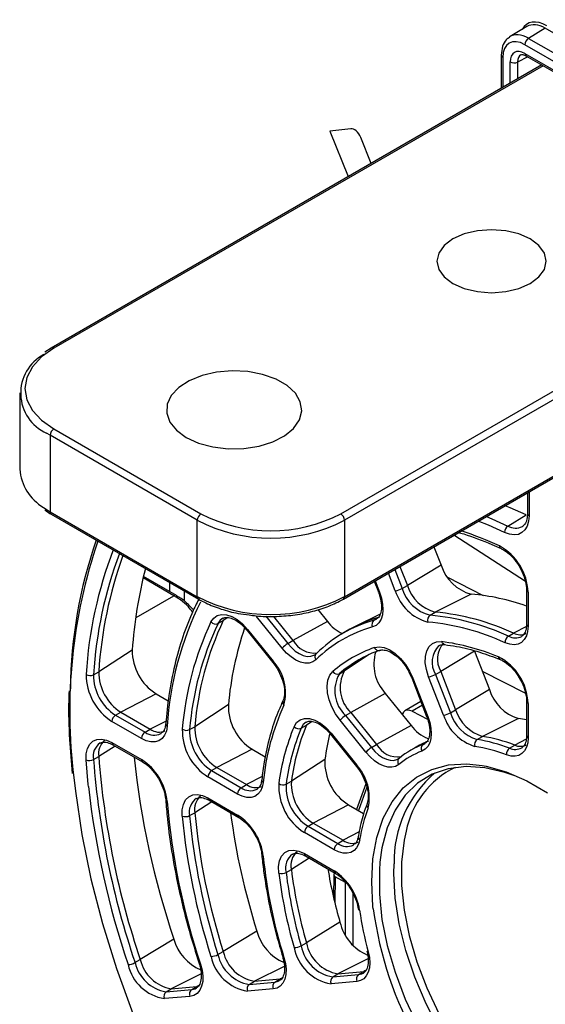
# Paper-space layout 'Sheet1' of a CAD drawing. Header units: millimetres. Extents: x 0 to 420, y 0 to 297.
# Tile 99 of 130: x 308 to 318, y 177 to 196. Entities that reach past the tile are written whole.
import ezdxf

# ---------------------------------------------------------------- set-up
doc = ezdxf.new("R2010")
doc.units = ezdxf.units.MM
doc.layers.add('SLD-0', color=179, linetype='Continuous')

psp = doc.layouts.new('Sheet1')

# ---------------------------------------------------------------- linework, layer by layer
at = {"layer": 'SLD-0', "color": 179, "linetype": 'Continuous', "lineweight": 25}
for p, q in [((317.536, 195.491), (317.212, 195.298)), ((317.888, 195.459), (317.565, 195.265)), ((317.565, 195.265), (319.053, 194.406)), ((318.983, 194.284), (317.495, 195.143)), ((317.042, 194.939), (317.042, 194.305)), ((317.496, 194.974), (323.145, 191.714)), ((317.517, 194.929), (323.165, 191.668)), ((317.819, 194.754), (308.391, 189.311)), ((314.147, 193.527), (313.748, 193.48)), ((313.748, 193.48), (314.098, 192.606)), ((314.54, 192.861), (314.341, 193.359)), ((316.856, 191.586), (316.584, 191.566)), ((317.127, 191.566), (316.856, 191.586)), ((316.113, 191.409), (315.946, 191.283)), ((316.331, 191.505), (316.113, 191.409)), ((316.584, 191.566), (316.331, 191.505)), ((317.381, 191.505), (317.127, 191.566)), ((317.598, 191.409), (317.381, 191.505)), ((317.765, 191.283), (317.598, 191.409)), ((315.946, 191.283), (315.841, 191.137)), ((317.87, 191.137), (317.765, 191.283)), ((315.841, 191.137), (315.806, 190.98)), ((317.906, 190.98), (317.87, 191.137)), ((315.806, 190.98), (315.841, 190.823)), ((315.841, 190.823), (315.946, 190.677)), ((317.765, 190.677), (317.87, 190.823)), ((317.87, 190.823), (317.906, 190.98)), ((315.946, 190.677), (316.113, 190.551)), ((317.598, 190.551), (317.765, 190.677)), ((316.113, 190.551), (316.331, 190.455)), ((316.331, 190.455), (316.584, 190.395)), ((317.127, 190.395), (317.381, 190.455)), ((317.381, 190.455), (317.598, 190.551)), ((316.584, 190.395), (316.856, 190.374)), ((316.856, 190.374), (317.127, 190.395)), ((314.006, 184.484), (323.398, 189.906)), ((308.441, 189.306), (308.205, 189.14)), ((308.391, 189.311), (308.27, 189.234)), ((308.205, 189.14), (308.029, 188.951)), ((308.029, 188.951), (307.921, 188.745)), ((307.921, 188.745), (307.885, 188.531)), ((311.289, 188.783), (311.042, 188.683)), ((311.569, 188.848), (311.289, 188.783)), ((311.868, 188.873), (311.569, 188.848)), ((312.169, 188.858), (311.868, 188.873)), ((312.455, 188.803), (312.169, 188.858)), ((312.712, 188.711), (312.455, 188.803)), ((310.841, 188.553), (310.698, 188.4)), ((311.042, 188.683), (310.841, 188.553)), ((312.926, 188.588), (312.712, 188.711)), ((313.084, 188.44), (312.926, 188.588)), ((307.785, 188.449), (307.785, 186.979)), ((307.885, 188.531), (307.921, 188.317)), ((310.698, 188.4), (310.62, 188.231)), ((313.179, 188.274), (313.084, 188.44)), ((307.921, 188.317), (308.029, 188.111)), ((310.62, 188.231), (310.611, 188.057)), ((313.205, 188.101), (313.179, 188.274)), ((308.029, 188.111), (308.205, 187.921)), ((310.611, 188.057), (310.672, 187.887)), ((313.162, 187.928), (313.205, 188.101)), ((308.205, 187.921), (308.441, 187.755)), ((310.672, 187.887), (310.799, 187.729)), ((313.05, 187.766), (313.162, 187.928)), ((311.199, 186), (308.37, 187.633)), ((308.37, 187.633), (308.37, 186.163)), ((308.441, 187.755), (311.269, 186.122)), ((310.799, 187.729), (310.987, 187.592)), ((312.651, 187.508), (312.877, 187.624)), ((312.877, 187.624), (313.05, 187.766)), ((310.987, 187.592), (311.223, 187.484)), ((311.223, 187.484), (311.497, 187.41)), ((311.497, 187.41), (311.793, 187.375)), ((312.094, 187.38), (312.386, 187.425)), ((312.386, 187.425), (312.651, 187.508)), ((311.793, 187.375), (312.094, 187.38)), ((317.546, 186.528), (317.546, 186.125)), ((317.213, 186.241), (317.117, 186.28)), ((308.37, 186.163), (311.199, 184.53)), ((308.391, 186.117), (311.219, 184.484)), ((317.169, 185.888), (317.523, 186.101)), ((317.523, 186.101), (317.213, 186.241)), ((317.546, 186.127), (317.546, 186.125)), ((311.199, 184.53), (311.199, 186)), ((314.027, 186), (314.027, 184.53)), ((317.566, 185.98), (317.54, 185.889)), ((317.575, 186.084), (317.566, 185.98)), ((317.507, 184.824), (316.13, 185.71)), ((317.2, 185.729), (317.106, 185.763)), ((317.288, 185.717), (317.2, 185.729)), ((317.37, 185.728), (317.288, 185.717)), ((317.44, 185.761), (317.37, 185.728)), ((317.498, 185.816), (317.44, 185.761)), ((317.448, 185.88), (317.457, 185.886)), ((317.457, 185.886), (317.46, 185.888)), ((317.54, 185.889), (317.498, 185.816)), ((315.748, 185.49), (315.885, 185.137)), ((315.095, 185.113), (315.237, 184.748)), ((315.885, 185.137), (315.237, 184.748)), ((310.166, 184.919), (310.164, 184.92)), ((310.799, 184.553), (310.166, 184.919)), ((310.665, 184.804), (310.665, 184.631)), ((314.599, 184.827), (314.679, 184.622)), ((316.009, 184.904), (316.692, 184.555)), ((310.948, 184.641), (310.948, 184.448)), ((314.701, 184.618), (314.739, 184.501)), ((315.135, 184.69), (315.237, 184.748)), ((316.465, 184.58), (315.772, 184.234)), ((317.528, 184.659), (317.528, 184.002)), ((317.557, 184.618), (317.557, 183.961)), ((310.8, 184.553), (310.799, 184.553)), ((314.739, 184.501), (314.761, 184.387)), ((314.761, 184.387), (314.768, 184.28)), ((313.516, 184.282), (313.699, 184.054)), ((314.713, 184.197), (314.246, 183.966)), ((314.768, 184.28), (314.757, 184.182)), ((315.673, 184.174), (315.772, 184.234)), ((311.462, 184.044), (311.514, 184.118)), ((311.514, 184.118), (311.583, 184.167)), ((311.583, 184.167), (311.667, 184.189)), ((311.596, 184.014), (311.698, 184.07)), ((311.667, 184.189), (311.762, 184.183)), ((311.762, 184.183), (311.864, 184.15)), ((311.864, 184.15), (311.968, 184.09)), ((311.968, 184.09), (312.069, 184.006)), ((312.069, 184.006), (312.164, 183.902)), ((312.832, 183.538), (312.339, 184.151)), ((312.666, 184.151), (313.038, 183.688)), ((313.699, 184.054), (313.038, 183.688)), ((314.595, 184.078), (314.694, 184.138)), ((314.595, 184.078), (314.646, 184.1)), ((314.69, 184.029), (314.635, 183.978)), ((314.731, 184.098), (314.69, 184.029)), ((314.757, 184.182), (314.731, 184.098)), ((312.157, 183.881), (312.65, 183.267)), ((312.157, 183.881), (312.157, 183.88)), ((312.164, 183.902), (312.657, 183.289)), ((314.056, 183.862), (313.957, 183.802)), ((314.635, 183.978), (314.568, 183.948)), ((317.179, 183.77), (317.279, 183.83)), ((317.549, 183.862), (317.525, 183.775)), ((317.557, 183.961), (317.549, 183.862)), ((312.937, 183.629), (313.038, 183.688)), ((315.653, 183.573), (315.719, 183.633)), ((315.719, 183.633), (315.8, 183.665)), ((315.8, 183.665), (315.895, 183.667)), ((317.206, 183.615), (317.118, 183.645)), ((317.432, 183.652), (317.366, 183.619)), ((317.485, 183.705), (317.432, 183.652)), ((317.435, 183.768), (317.447, 183.776)), ((317.525, 183.775), (317.485, 183.705)), ((309.948, 183.502), (309.304, 183.086)), ((312.914, 183.447), (312.832, 183.538)), ((313.002, 183.371), (312.914, 183.447)), ((313.456, 183.413), (313.492, 183.441)), ((314.604, 183.552), (314.694, 183.566)), ((314.694, 183.566), (314.794, 183.55)), ((314.794, 183.55), (314.899, 183.506)), ((314.899, 183.506), (315.005, 183.435)), ((315.005, 183.435), (315.107, 183.34)), ((315.583, 183.383), (315.608, 183.489)), ((315.608, 183.489), (315.653, 183.573)), ((316.527, 183.483), (315.879, 183.094)), ((316.527, 183.483), (316.813, 182.744)), ((317.29, 183.606), (317.206, 183.615)), ((317.366, 183.619), (317.29, 183.606)), ((312.65, 183.267), (312.708, 183.188)), ((313.092, 183.312), (313.002, 183.371)), ((313.181, 183.272), (313.092, 183.312)), ((313.267, 183.252), (313.181, 183.272)), ((313.348, 183.254), (313.267, 183.252)), ((313.419, 183.276), (313.348, 183.254)), ((313.479, 183.319), (313.419, 183.276)), ((315.107, 183.34), (315.2, 183.226)), ((315.582, 183.26), (315.583, 183.383)), ((315.603, 183.128), (315.582, 183.26)), ((309.202, 183.03), (309.304, 183.086)), ((313.747, 183.019), (313.804, 183.09)), ((313.929, 183.047), (314.03, 183.103)), ((315.2, 183.226), (315.28, 183.099)), ((315.28, 183.099), (315.343, 182.963)), ((315.646, 182.99), (315.603, 183.128)), ((315.777, 183.036), (315.879, 183.094)), ((315.879, 183.094), (316.165, 182.355)), ((316.675, 183.101), (317.507, 182.676)), ((313.696, 182.811), (313.71, 182.925)), ((313.71, 182.925), (313.747, 183.019)), ((315.321, 182.968), (315.607, 182.229)), ((315.343, 182.963), (315.63, 182.225)), ((315.933, 182.252), (315.646, 182.99)), ((315.777, 183.036), (316.063, 182.297)), ((313.704, 182.683), (313.696, 182.811)), ((313.735, 182.548), (313.704, 182.683)), ((316.813, 182.744), (316.165, 182.355)), ((310.406, 182.663), (309.727, 182.312)), ((310.406, 182.663), (310.641, 182.527)), ((312.845, 182.527), (312.845, 182.529)), ((313.787, 182.41), (313.735, 182.548)), ((314.811, 182.671), (314.15, 182.305)), ((314.811, 182.671), (315.307, 182.054)), ((315.497, 182.513), (315.189, 182.335)), ((317.528, 182.519), (317.528, 181.857)), ((309.627, 182.252), (309.727, 182.312)), ((309.727, 182.312), (310.295, 181.984)), ((311.795, 182.448), (311.152, 182.031)), ((313.858, 182.277), (313.787, 182.41)), ((314.049, 182.246), (314.15, 182.305)), ((314.15, 182.305), (314.646, 181.687)), ((315.16, 182.311), (315.142, 182.28)), ((315.185, 182.333), (315.16, 182.311)), ((315.215, 182.346), (315.185, 182.333)), ((315.249, 182.349), (315.215, 182.346)), ((315.287, 182.343), (315.249, 182.349)), ((315.327, 182.327), (315.287, 182.343)), ((315.327, 182.327), (315.625, 182.175)), ((316.063, 182.297), (316.165, 182.355)), ((317.557, 182.478), (317.557, 181.817)), ((310.125, 181.803), (309.558, 182.131)), ((309.627, 182.252), (310.195, 181.925)), ((313.058, 182.029), (313.108, 182.11)), ((313.108, 182.11), (313.176, 182.165)), ((313.176, 182.165), (313.261, 182.191)), ((313.261, 182.191), (313.357, 182.189)), ((313.357, 182.189), (313.461, 182.157)), ((313.461, 182.157), (313.567, 182.097)), ((313.944, 182.155), (313.858, 182.277)), ((314.44, 181.538), (313.944, 182.155)), ((314.049, 182.246), (314.545, 181.628)), ((315.142, 182.28), (315.137, 182.266)), ((315.63, 182.225), (315.666, 182.113)), ((315.666, 182.113), (315.689, 182.003)), ((317.371, 182.19), (316.679, 181.844)), ((310.195, 181.925), (310.295, 181.984)), ((310.604, 181.945), (310.571, 181.865)), ((310.62, 182.04), (310.604, 181.945)), ((311.05, 181.975), (311.152, 182.031)), ((313.194, 182.002), (313.296, 182.058)), ((313.567, 182.097), (313.672, 182.012)), ((313.672, 182.012), (313.769, 181.906)), ((315.307, 182.054), (314.646, 181.687)), ((315.689, 182.003), (315.696, 181.899)), ((309.131, 181.693), (309.192, 181.752)), ((309.192, 181.752), (309.269, 181.786)), ((309.269, 181.786), (309.358, 181.793)), ((309.358, 181.793), (309.456, 181.773)), ((309.456, 181.773), (309.558, 181.726)), ((310.217, 181.76), (310.125, 181.803)), ((310.305, 181.738), (310.217, 181.76)), ((310.387, 181.738), (310.305, 181.738)), ((310.461, 181.76), (310.387, 181.738)), ((310.522, 181.803), (310.461, 181.76)), ((310.5, 181.897), (310.506, 181.901)), ((310.571, 181.865), (310.522, 181.803)), ((313.762, 181.884), (314.258, 181.267)), ((313.769, 181.906), (314.265, 181.289)), ((315.616, 181.747), (315.497, 181.688)), ((315.688, 181.803), (315.666, 181.719)), ((315.696, 181.899), (315.688, 181.803)), ((316.58, 181.784), (316.679, 181.844)), ((317.528, 181.859), (317.528, 181.857)), ((317.557, 181.817), (317.55, 181.721)), ((309.065, 181.509), (309.088, 181.61)), ((309.088, 181.61), (309.131, 181.693)), ((309.558, 181.726), (310.125, 181.399)), ((309.578, 181.681), (310.146, 181.353)), ((312.253, 181.597), (311.574, 181.246)), ((312.253, 181.597), (312.506, 181.45)), ((314.545, 181.628), (314.646, 181.687)), ((315.372, 181.619), (315.273, 181.559)), ((315.579, 181.597), (315.517, 181.562)), ((315.541, 181.691), (315.574, 181.707)), ((315.629, 181.65), (315.579, 181.597)), ((315.666, 181.719), (315.629, 181.65)), ((317.202, 181.617), (317.302, 181.677)), ((317.435, 181.624), (317.448, 181.632)), ((317.49, 181.568), (317.44, 181.514)), ((317.527, 181.637), (317.49, 181.568)), ((317.55, 181.721), (317.527, 181.637)), ((309.062, 181.392), (309.065, 181.509)), ((309.202, 181.398), (309.304, 181.455)), ((313.651, 181.4), (313.007, 180.981)), ((314.519, 181.45), (314.44, 181.538)), ((314.603, 181.376), (314.519, 181.45)), ((314.689, 181.317), (314.603, 181.376)), ((315.078, 181.422), (315.063, 181.413)), ((317.229, 181.467), (317.145, 181.489)), ((317.308, 181.463), (317.229, 181.467)), ((317.379, 181.479), (317.308, 181.463)), ((317.44, 181.514), (317.379, 181.479)), ((311.473, 181.186), (311.574, 181.246)), ((311.473, 181.186), (312.043, 180.858)), ((311.574, 181.246), (312.143, 180.918)), ((314.258, 181.267), (314.316, 181.188)), ((314.776, 181.276), (314.689, 181.317)), ((314.86, 181.254), (314.776, 181.276)), ((314.938, 181.251), (314.86, 181.254)), ((315.009, 181.268), (314.938, 181.251)), ((315.07, 181.304), (315.009, 181.268)), ((316.023, 181.223), (315.711, 181.116)), ((316.364, 181.265), (316.023, 181.223)), ((316.728, 181.241), (316.364, 181.265)), ((316.672, 181.285), (316.749, 181.271)), ((317.11, 181.151), (316.728, 181.241)), ((316.749, 181.271), (317.136, 181.162)), ((308.826, 181.055), (308.855, 180.789)), ((311.973, 180.736), (311.404, 181.065)), ((312.905, 180.925), (313.007, 180.981)), ((315.711, 181.116), (315.434, 180.945)), ((317.3, 181.085), (317.11, 181.151)), ((317.136, 181.162), (317.533, 180.991)), ((317.533, 180.991), (317.932, 180.76)), ((308.855, 180.789), (308.98, 179.955)), ((312.043, 180.858), (312.143, 180.918)), ((312.348, 180.83), (312.354, 180.834)), ((312.414, 180.79), (312.365, 180.731)), ((312.448, 180.867), (312.414, 180.79)), ((312.467, 180.958), (312.448, 180.867)), ((314.437, 180.93), (314.26, 180.438)), ((315.434, 180.945), (315.195, 180.714)), ((310.931, 180.536), (310.974, 180.622)), ((310.974, 180.622), (311.035, 180.684)), ((311.035, 180.684), (311.112, 180.719)), ((311.112, 180.719), (311.202, 180.727)), ((311.202, 180.727), (311.301, 180.707)), ((311.301, 180.707), (311.404, 180.66)), ((311.404, 180.66), (311.973, 180.332)), ((311.425, 180.615), (311.994, 180.286)), ((312.063, 180.694), (311.973, 180.736)), ((312.15, 180.672), (312.063, 180.694)), ((312.231, 180.67), (312.15, 180.672)), ((312.303, 180.691), (312.231, 180.67)), ((312.365, 180.731), (312.303, 180.691)), ((315.195, 180.714), (315, 180.426)), ((310.91, 180.431), (310.931, 180.536)), ((310.91, 180.311), (310.91, 180.431)), ((314.106, 180.527), (313.427, 180.176)), ((314.106, 180.527), (314.396, 180.36)), ((315, 180.426), (314.85, 180.086)), ((311.05, 180.32), (311.152, 180.377)), ((313.327, 180.117), (313.427, 180.176)), ((313.327, 180.117), (313.899, 179.786)), ((313.427, 180.176), (314, 179.846)), ((314.85, 180.086), (314.749, 179.699)), ((308.98, 179.955), (309.154, 179.106)), ((313.83, 179.664), (313.257, 179.995)), ((313.899, 179.786), (314, 179.846)), ((314.32, 179.858), (314.297, 179.774)), ((315.175, 179.846), (315.125, 179.429)), ((315.214, 180.021), (315.175, 179.846)), ((312.958, 179.648), (313.05, 179.658)), ((313.05, 179.658), (313.151, 179.639)), ((313.916, 179.623), (313.83, 179.664)), ((314.211, 179.65), (314.15, 179.614)), ((314.261, 179.704), (314.211, 179.65)), ((314.297, 179.774), (314.261, 179.704)), ((314.749, 179.699), (314.71, 179.425)), ((312.78, 179.452), (312.82, 179.542)), ((312.82, 179.542), (312.881, 179.609)), ((312.881, 179.609), (312.958, 179.648)), ((313.151, 179.639), (313.257, 179.591)), ((313.257, 179.591), (313.83, 179.26)), ((313.278, 179.545), (313.851, 179.214)), ((314, 179.601), (313.916, 179.623)), ((314.079, 179.598), (314, 179.601)), ((314.15, 179.614), (314.079, 179.598)), ((312.761, 179.341), (312.78, 179.452)), ((312.766, 179.215), (312.761, 179.341)), ((312.905, 179.227), (313.007, 179.284)), ((315.125, 179.429), (315.125, 178.979)), ((309.154, 179.106), (309.376, 178.246)), ((313.822, 179.187), (313.815, 178.76)), ((313.828, 179.227), (313.822, 179.187)), ((314.046, 179.032), (313.851, 179.145)), ((315.125, 178.979), (315.175, 178.505)), ((315.175, 178.505), (315.274, 178.013)), ((309.376, 178.246), (309.644, 177.38)), ((313.941, 178.271), (313.296, 177.875)), ((312.344, 178.102), (311.698, 177.708)), ((315.274, 178.013), (315.42, 177.512)), ((310.75, 177.945), (310.103, 177.552)), ((313.194, 177.817), (313.296, 177.875)), ((311.596, 177.65), (311.698, 177.708)), ((312.84, 177.605), (312.841, 177.602)), ((312.841, 177.602), (312.846, 177.598)), ((312.846, 177.598), (312.854, 177.595)), ((312.854, 177.595), (312.865, 177.593)), ((312.865, 177.593), (312.893, 177.478)), ((314.458, 177.714), (314.457, 177.717)), ((314.463, 177.709), (314.458, 177.714)), ((314.472, 177.705), (314.463, 177.709)), ((314.483, 177.702), (314.472, 177.705)), ((314.483, 177.702), (314.506, 177.592)), ((314.506, 177.592), (314.514, 177.488)), ((309.644, 177.38), (309.958, 176.514)), ((310.001, 177.494), (310.103, 177.552)), ((311.234, 177.478), (311.235, 177.476)), ((311.235, 177.476), (311.24, 177.472)), ((311.24, 177.472), (311.248, 177.469)), ((311.248, 177.469), (311.259, 177.468)), ((311.259, 177.468), (311.29, 177.35)), ((312.893, 177.478), (312.905, 177.368)), ((314.506, 177.392), (314.484, 177.308)), ((314.514, 177.488), (314.506, 177.392)), ((315.42, 177.512), (315.611, 177.01)), ((311.29, 177.35), (311.304, 177.237)), ((311.304, 177.237), (311.302, 177.132)), ((312.901, 177.266), (312.88, 177.176)), ((312.905, 177.368), (312.901, 177.266)), ((313.803, 177.219), (313.903, 177.28)), ((313.803, 177.219), (314.299, 177.264)), ((313.903, 177.28), (314.399, 177.324)), ((314.299, 177.264), (314.399, 177.324)), ((314.391, 177.293), (314.409, 177.305)), ((314.447, 177.238), (314.398, 177.185)), ((314.484, 177.308), (314.447, 177.238)), ((310.699, 176.993), (311.19, 177.037)), ((311.091, 176.977), (311.19, 177.037)), ((311.282, 177.04), (311.247, 176.962)), ((311.302, 177.132), (311.282, 177.04)), ((312.198, 177.076), (312.298, 177.136)), ((312.198, 177.076), (312.691, 177.12)), ((312.298, 177.136), (312.791, 177.18)), ((312.731, 177.006), (312.657, 176.989)), ((312.691, 177.12), (312.791, 177.18)), ((312.794, 177.044), (312.731, 177.006)), ((312.844, 177.102), (312.794, 177.044)), ((312.88, 177.176), (312.844, 177.102)), ((314.265, 177.133), (313.769, 177.088)), ((314.336, 177.149), (314.265, 177.133)), ((314.398, 177.185), (314.336, 177.149)), ((315.611, 177.01), (315.844, 176.516)), ((311.057, 176.846), (310.565, 176.802)), ((310.599, 176.933), (310.699, 176.993)), ((310.599, 176.933), (311.091, 176.977)), ((311.132, 176.864), (311.057, 176.846)), ((311.196, 176.903), (311.132, 176.864)), ((311.247, 176.962), (311.196, 176.903)), ((312.657, 176.989), (312.164, 176.945))]:
    psp.add_line(p, q, dxfattribs=at)
at = {"layer": 'SLD-0', "color": 8, "linetype": 'Continuous', "lineweight": 25}
for p, q in [((319.214, 194.693), (317.888, 195.459)), ((317.071, 194.898), (317.071, 194.322)), ((317.213, 194.404), (317.213, 194.811)), ((317.55, 194.91), (317.354, 194.81)), ((317.354, 194.81), (317.354, 194.486)), ((317.848, 194.737), (308.441, 189.306)), ((313.956, 186.122), (323.308, 191.521)), ((323.372, 191.394), (314.027, 186)), ((314.027, 184.53), (323.398, 189.94)), ((308.37, 187.633), (308.302, 187.674)), ((317.575, 186.545), (317.575, 186.084)), ((308.241, 186.245), (308.37, 186.163)), ((308.37, 186.163), (308.372, 186.148)), ((308.372, 186.148), (308.376, 186.135)), ((308.376, 186.135), (308.382, 186.124)), ((308.382, 186.124), (308.391, 186.117)), ((316.798, 185.902), (316.601, 185.982)), ((316.755, 186.071), (316.859, 186.028)), ((317.106, 185.763), (316.798, 185.902)), ((316.859, 186.028), (317.169, 185.888)), ((315.004, 184.645), (314.873, 184.984)), ((314.994, 185.054), (315.135, 184.69)), ((310.75, 184.549), (310.157, 184.891)), ((314.616, 184.836), (314.701, 184.618)), ((314.679, 184.621), (314.679, 184.622)), ((314.683, 184.618), (314.679, 184.621)), ((314.691, 184.617), (314.683, 184.618)), ((314.701, 184.618), (314.691, 184.617)), ((310.021, 184.129), (310.75, 184.549)), ((311.641, 184.077), (311.596, 184.014)), ((311.689, 184.114), (311.641, 184.077)), ((311.786, 184.128), (311.698, 184.07)), ((312.513, 184.156), (312.937, 183.629)), ((312.159, 183.893), (312.156, 183.886)), ((312.156, 183.886), (312.157, 183.881)), ((312.157, 183.881), (312.157, 183.881)), ((312.164, 183.902), (312.159, 183.893)), ((317.525, 183.956), (317.279, 183.83)), ((312.937, 183.629), (313.007, 183.551)), ((313.007, 183.551), (313.082, 183.485)), ((313.082, 183.485), (313.159, 183.435)), ((312.652, 183.28), (312.649, 183.273)), ((312.649, 183.273), (312.649, 183.268)), ((312.649, 183.268), (312.65, 183.267)), ((312.657, 183.289), (312.652, 183.28)), ((313.159, 183.435), (313.236, 183.4)), ((313.236, 183.4), (313.31, 183.383)), ((313.31, 183.383), (313.379, 183.385)), ((313.379, 183.385), (313.44, 183.404)), ((313.44, 183.404), (313.456, 183.413)), ((314.501, 183.417), (314.03, 183.103)), ((315.321, 182.968), (315.321, 182.967)), ((315.321, 182.967), (315.325, 182.964)), ((315.325, 182.964), (315.333, 182.963)), ((315.333, 182.963), (315.343, 182.963)), ((315.525, 182.442), (315.327, 182.327)), ((310.597, 182.14), (310.295, 181.984)), ((313.293, 182.117), (313.236, 182.071)), ((313.404, 182.129), (313.296, 182.058)), ((315.607, 182.229), (315.608, 182.228)), ((315.608, 182.228), (315.612, 182.226)), ((315.612, 182.226), (315.619, 182.224)), ((315.619, 182.224), (315.63, 182.225)), ((313.236, 182.071), (313.194, 182.002)), ((313.761, 181.89), (313.764, 181.897)), ((313.761, 181.885), (313.761, 181.89)), ((313.762, 181.884), (313.761, 181.885)), ((313.764, 181.897), (313.769, 181.906)), ((317.523, 181.789), (317.302, 181.677)), ((309.621, 181.656), (309.304, 181.455)), ((314.545, 181.628), (314.613, 181.553)), ((314.613, 181.553), (314.685, 181.489)), ((315.541, 181.691), (315.559, 181.702)), ((309.103, 180.919), (309.062, 181.392)), ((314.685, 181.489), (314.759, 181.439)), ((314.759, 181.439), (314.833, 181.404)), ((314.833, 181.404), (314.905, 181.385)), ((314.905, 181.385), (314.972, 181.382)), ((314.972, 181.382), (315.033, 181.397)), ((315.033, 181.397), (315.063, 181.412)), ((314.257, 181.273), (314.26, 181.28)), ((314.258, 181.268), (314.257, 181.273)), ((314.258, 181.267), (314.258, 181.268)), ((314.26, 181.28), (314.265, 181.289)), ((315.413, 181.063), (315.705, 181.21)), ((315.705, 181.21), (316.028, 181.295)), ((316.028, 181.295), (316.378, 181.315)), ((316.378, 181.315), (316.672, 181.285)), ((312.447, 181.075), (312.143, 180.918)), ((315.159, 180.854), (315.413, 181.063)), ((309.107, 180.88), (309.103, 180.919)), ((314.458, 180.867), (314.296, 180.417)), ((314.945, 180.588), (315.159, 180.854)), ((311.478, 180.584), (311.152, 180.377)), ((314.774, 180.269), (314.945, 180.588)), ((314.651, 179.902), (314.774, 180.269)), ((314.309, 180.006), (314, 179.846)), ((314.576, 179.492), (314.651, 179.902)), ((313.352, 179.502), (313.007, 179.284)), ((314.551, 179.046), (314.576, 179.492)), ((314.71, 179.425), (314.698, 179.272)), ((314.698, 179.272), (314.698, 178.812)), ((314.978, 179.208), (314.983, 179.396)), ((313.851, 179.145), (313.843, 178.642)), ((315.004, 178.734), (314.978, 179.208)), ((314.046, 178.027), (314.046, 179.032)), ((314.576, 178.571), (314.551, 179.046)), ((314.188, 178.83), (314.188, 177.835)), ((314.698, 178.812), (314.749, 178.326)), ((315.08, 178.239), (315.004, 178.734)), ((314.58, 178.531), (314.576, 178.571)), ((314.749, 178.326), (314.85, 177.822)), ((315.206, 177.73), (315.08, 178.239)), ((314.85, 177.822), (315, 177.309)), ((315.378, 177.216), (315.206, 177.73)), ((312.871, 177.421), (312.298, 177.136)), ((314.479, 177.566), (313.903, 177.28)), ((311.271, 177.277), (310.699, 176.993)), ((312.826, 177.197), (312.791, 177.18)), ((314.299, 177.264), (314.36, 177.278)), ((314.36, 177.278), (314.391, 177.293)), ((314.434, 177.342), (314.399, 177.324)), ((315, 177.309), (315.195, 176.795)), ((315.596, 176.705), (315.378, 177.216)), ((311.155, 176.992), (311.185, 177.008)), ((311.226, 177.055), (311.19, 177.037)), ((312.691, 177.12), (312.755, 177.135)), ((312.755, 177.135), (312.782, 177.149)), ((311.091, 176.977), (311.155, 176.992)), ((315.195, 176.795), (315.434, 176.289)), ((315.854, 176.206), (315.596, 176.705))]:
    psp.add_line(p, q, dxfattribs=at)
at = {"layer": 'SLD-0', "color": 179, "linetype": 'Continuous', "lineweight": 25}
for centre, radius, start, end in [((317.649, 195.136), 0.154, 122.9167, 177.3713), ((317.284, 194.947), 0.154, 242.6344, 297.0774), ((308.648, 188.444), 0.845, 118.391, 245.7499), ((308.524, 187.626), 0.154, 122.604, 177.396), ((308.735, 187.062), 0.954, 184.9366, 238.8165), ((311.352, 185.993), 0.154, 122.604, 177.396), ((312.613, 188.715), 2.92, 242.6097, 297.3903), ((313.874, 185.993), 0.154, 2.6044, 57.3956), ((312.613, 188.729), 3.074, 242.6095, 297.3905), ((317.249, 185.769), 0.144, 123.9478, 182.3778), ((317.666, 182.675), 8.908, 160.7179, 179.4508), ((316.499, 184.577), 1.059, 2.2316, 61.269), ((317.421, 182.568), 8.133, 160.205, 176.344), ((318.709, 182.891), 8.783, 165.6208, 176.0101), ((316.674, 185.379), 0.826, 197.0235, 255.3279), ((314.946, 185.022), 0.382, 278.7779, 299.6749), ((315.857, 184.906), 0.892, 197.0233, 255.3281), ((315.867, 184.914), 0.765, 197.0231, 255.3282), ((315.965, 184.971), 0.762, 197.0233, 255.328), ((316.091, 180.275), 4.321, 70.5684, 85.0244), ((316.798, 181.663), 6.19, 153.4994, 176.5028), ((312.613, 187.26), 3.074, 242.6095, 297.3905), ((315.338, 179.598), 4.656, 65.3592, 84.6492), ((316.837, 181.5), 5.947, 154.6713, 175.331), ((316.916, 181.496), 5.885, 154.6713, 175.331), ((317.016, 181.552), 5.884, 154.6712, 175.331), ((311.55, 184.12), 0.116, 220.9469, 293.5681), ((315.285, 181.608), 2.564, 105.6243, 134.3864), ((314.315, 184.521), 0.772, 217.1367, 244.9882), ((315.389, 181.657), 2.576, 105.6465, 121.1632), ((314.657, 183.997), 0.102, 127.3952, 208.9046), ((315.742, 184.08), 0.117, 126.3646, 198.5737), ((315.203, 179.469), 4.594, 65.3592, 84.6492), ((315.239, 179.54), 4.655, 65.3594, 84.6491), ((318.159, 181.879), 6.389, 161.2761, 174.8901), ((315.249, 181.511), 2.53, 105.6241, 134.3868), ((317.41, 184.074), 0.276, 241.7479, 293.1408), ((313.13, 183.299), 0.381, 120.3194, 141.2311), ((313.45, 183.919), 0.472, 209.3014, 276.2424), ((316.276, 183.328), 0.461, 137.6082, 210.5627), ((315.325, 179.354), 4.35, 67.5374, 82.4711), ((317.258, 183.654), 0.141, 124.1758, 183.9227), ((310.933, 183.495), 0.985, 179.6165, 237.6701), ((313.542, 183.374), 0.0835, 126.955, 221.0673), ((315.374, 181.294), 2.385, 108.8461, 131.1646), ((315.477, 181.277), 2.352, 108.8457, 131.1649), ((315.418, 183.231), 0.825, 163.1235, 222.689), ((314.684, 183.582), 0.0856, 200.2911, 292.8619), ((312.004, 182.681), 0.892, 344.6756, 42.9746), ((315.584, 181.326), 2.36, 120.2197, 131.1485), ((316.509, 182.441), 1.049, 2.0305, 62.9044), ((310.213, 183.08), 0.909, 179.6166, 237.67), ((313.891, 183.139), 0.0997, 209.6964, 292.5371), ((314.592, 182.779), 0.648, 150.0055, 227.0471), ((310.127, 183.03), 1.064, 179.6165, 237.6701), ((309.139, 183.159), 0.144, 237.9639, 296.1008), ((310.115, 183.024), 0.913, 179.6166, 237.6701), ((314.493, 182.722), 0.651, 150.0056, 227.0471), ((315.588, 183.367), 0.382, 278.778, 299.6741), ((317.624, 183.002), 0.851, 197.6362, 252.655), ((312.775, 182.426), 0.98, 178.7312, 237.7682), ((317.041, 180.529), 4.595, 155.358, 174.6443), ((316.913, 182.593), 0.785, 197.6366, 252.6546), ((309.711, 182.123), 0.154, 123.2304, 177.3469), ((314.242, 181.916), 0.381, 120.3199, 141.2306), ((315.875, 182.629), 0.382, 278.776, 299.6766), ((316.809, 182.53), 0.919, 197.6362, 252.655), ((316.815, 182.536), 0.788, 197.6365, 252.6547), ((316.962, 179.507), 2.714, 77.9611, 81.3425), ((310.279, 181.796), 0.154, 123.2304, 177.3469), ((310.471, 182.221), 0.295, 233.4191, 292.4539), ((311.969, 181.96), 1.059, 178.7313, 237.7681), ((310.988, 182.102), 0.142, 236.6489, 295.9046), ((311.958, 181.955), 0.908, 178.7312, 237.7682), ((312.056, 182.011), 0.905, 178.7313, 237.768), ((317.08, 180.367), 4.352, 157.5358, 172.4664), ((317.159, 180.362), 4.29, 157.5358, 172.4665), ((317.259, 180.419), 4.289, 157.5357, 172.4665), ((313.146, 182.111), 0.119, 222.9711, 293.8433), ((315.882, 182.472), 0.711, 216.0627, 249.7019), ((309.622, 181.514), 0.323, 129.5284, 190.6265), ((318.393, 180.742), 4.788, 165.7637, 172.1008), ((316.241, 180.185), 1.677, 110.9663, 121.207), ((316.651, 181.686), 0.121, 126.0075, 196.0097), ((316.103, 178.76), 3.061, 68.9599, 81.0485), ((316.203, 178.819), 3.062, 68.9601, 81.0485), ((314.738, 181.299), 0.381, 120.3201, 141.2295), ((315.058, 181.921), 0.473, 209.5357, 276.929), ((316.104, 180.03), 1.641, 110.961, 129.0495), ((316.14, 180.128), 1.674, 110.9609, 129.0501), ((315.601, 181.613), 0.0983, 127.4871, 211.214), ((316.068, 178.69), 2.999, 68.9597, 81.0486), ((317.279, 181.506), 0.135, 124.6201, 186.8415), ((317.412, 181.917), 0.264, 245.3936, 293.9087), ((309.126, 181.545), 0.166, 247.6012, 297.4048), ((325.143, 182.626), 15.987, 184.4062, 198.7231), ((325.241, 182.683), 15.984, 184.4062, 198.7231), ((326.18, 183.158), 16.287, 186.0312, 198.6689), ((309.534, 180.481), 1.092, 5.7171, 57.1979), ((314.621, 181.35), 0.971, 177.0962, 237.9691), ((315.138, 181.358), 0.0869, 127.2263, 218.8238), ((311.558, 181.057), 0.154, 123.2304, 177.3469), ((313.586, 180.669), 0.919, 347.3486, 42.3617), ((313.902, 180.936), 0.896, 177.0964, 237.9689), ((317.206, 179.447), 2.224, 130.4142, 181.3005), ((325.414, 182.705), 16.409, 186.3873, 198.6573), ((312.127, 180.729), 0.154, 123.2304, 177.3469), ((312.319, 181.156), 0.296, 233.5353, 292.3377), ((313.813, 180.884), 1.049, 177.0962, 237.969), ((312.846, 181.049), 0.137, 234.3039, 295.5517), ((313.804, 180.879), 0.9, 177.0961, 237.9691), ((311.475, 180.445), 0.33, 129.957, 191.8925), ((323.811, 181.663), 13.235, 184.65, 198.4794), ((317.283, 179.391), 3, 158.9579, 171.0443), ((310.971, 180.471), 0.17, 249.0817, 297.5839), ((323.584, 181.5), 12.73, 185.3568, 197.7725), ((323.594, 181.496), 12.599, 185.3568, 197.7725), ((323.692, 181.552), 12.595, 185.3567, 197.7726), ((324.787, 182.06), 13.057, 187.4145, 197.649), ((311.38, 179.412), 1.094, 6.6893, 57.1548), ((313.411, 179.988), 0.154, 123.2304, 177.3469), ((314.176, 180.086), 0.298, 233.7569, 292.1162), ((313.984, 179.657), 0.154, 123.2304, 177.3469), ((322.259, 180.529), 9.842, 185.7706, 197.3587), ((313.34, 179.368), 0.343, 130.7626, 194.1122), ((322.14, 180.419), 9.203, 187.0815, 196.0478), ((323.142, 180.903), 9.57, 189.6669, 195.967), ((312.822, 179.385), 0.179, 251.8365, 297.894), ((322.032, 180.367), 9.338, 187.0815, 196.0478), ((322.041, 180.362), 9.206, 187.0815, 196.0478), ((313.233, 178.338), 1.098, 8.5521, 57.0963), ((314.328, 178.538), 0.0383, 195.6349, 257.0782), ((321.694, 179.491), 7.178, 187.6845, 230.968), ((320.702, 179.391), 6.444, 187.9365, 195.1928), ((314.82, 178.473), 0.902, 192.9627, 247.3574), ((313.212, 178.324), 0.895, 194.376, 247.2384), ((311.611, 178.178), 0.892, 195.1697, 247.068), ((313.07, 178.039), 0.254, 267.4316, 299.1851), ((313.916, 177.948), 0.873, 190.7732, 260.3281), ((313.929, 177.957), 0.748, 190.7733, 260.3281), ((314.028, 178.014), 0.745, 190.7732, 260.3281), ((311.459, 177.894), 0.28, 270.6458, 299.3577), ((312.305, 177.795), 0.862, 192.1324, 260.6157), ((312.319, 177.805), 0.739, 192.1324, 260.6157), ((312.418, 177.863), 0.736, 192.1323, 260.6157), ((309.855, 177.753), 0.297, 272.4414, 299.4411), ((310.702, 177.647), 0.856, 192.8805, 260.782), ((310.717, 177.658), 0.734, 192.8805, 260.782), ((310.816, 177.715), 0.731, 192.8806, 260.782), ((313.869, 177.132), 0.109, 126.9937, 203.8493), ((314.365, 177.177), 0.109, 126.9952, 203.8478), ((312.264, 176.989), 0.109, 126.9946, 203.8493), ((312.757, 177.033), 0.109, 126.9937, 203.8493), ((310.665, 176.846), 0.109, 126.9949, 203.8481), ((311.157, 176.89), 0.109, 126.9947, 203.8484)]:
    psp.add_arc(centre, radius, start, end, dxfattribs=at)
at = {"layer": 'SLD-0', "color": 8, "linetype": 'Continuous', "lineweight": 25}
for centre, radius, start, end in [((317.091, 194.943), 0.0494, 185.1418, 246.197), ((317.545, 194.969), 0.0496, 173.8845, 234.8056), ((308.412, 189.268), 0.0479, 52.7442, 115.9578), ((317.595, 186.13), 0.0494, 185.0965, 246.2239), ((314.076, 179.087), 7.057, 65.4449, 71.8576), ((317.316, 186.139), 0.29, 239.6256, 296.984), ((318.958, 182.322), 10.212, 161.2768, 187.1245), ((316.962, 182.57), 7.913, 158.8181, 176.6147), ((317.264, 182.519), 8.078, 159.4059, 176.3747), ((317.066, 185.505), 0.0574, 179.7961, 240.2225), ((317.576, 184.662), 0.0479, 183.4353, 247.264), ((310.778, 184.509), 0.0488, 64.8082, 125.8293), ((311.25, 184.526), 0.0514, 175.0953, 233.6054), ((313.977, 184.525), 0.0503, 305.7053, 5.6231), ((317.576, 184.005), 0.0481, 184.1475, 247.1729), ((315.967, 183.681), 0.0733, 190.9114, 262.2322), ((317.31, 184.009), 0.272, 241.4368, 297.4599), ((316.167, 183.27), 0.455, 135.2063, 210.9661), ((317.047, 183.377), 0.0606, 182.0355, 242.6392), ((312.917, 182.502), 0.0766, 160.3457, 227.4542), ((317.578, 182.524), 0.0506, 186.6502, 245.4802), ((310.369, 182.156), 0.29, 233.0045, 296.6358), ((310.646, 182.089), 0.0546, 179.4172, 242.0017), ((317.577, 181.862), 0.0494, 185.0965, 246.2239), ((309.512, 181.459), 0.316, 124.6459, 191.1402), ((309.605, 181.72), 0.0481, 172.8322, 235.8567), ((317.312, 181.853), 0.26, 245.1117, 298.3107), ((310.173, 181.393), 0.0481, 172.8348, 235.8348), ((316.912, 179.692), 1.73, 115.9878, 169.0464), ((312.494, 181.008), 0.0567, 177.8629, 240.4746), ((312.217, 181.091), 0.291, 233.1223, 296.518), ((310.634, 180.631), 0.044, 190.6, 251.1706), ((311.365, 180.389), 0.322, 125.1204, 192.4172), ((311.452, 180.654), 0.0481, 172.8322, 235.8567), ((314.53, 180.524), 0.073, 163.7745, 229.7046), ((312.021, 180.326), 0.0481, 172.8348, 235.8348), ((314.352, 179.909), 0.0607, 174.7341, 237.6651), ((314.075, 180.023), 0.296, 233.5014, 294.7234), ((312.479, 179.58), 0.0421, 192.489, 253.0749), ((313.229, 179.312), 0.335, 126.1936, 194.6385), ((313.306, 179.585), 0.0494, 173.7801, 234.9089), ((313.871, 179.19), 0.0496, 184.3004, 245.9675), ((313.879, 179.254), 0.0494, 173.7816, 234.6782)]:
    psp.add_arc(centre, radius, start, end, dxfattribs=at)
for centre, major_axis, ratio, start_param, end_param in [((317.917, 194.903), (-0.37, 0.641), 0.577338, 5.497905, 6.620146), ((317.566, 194.694), (-0.351, 0.606), 0.577348, 5.496657, 6.333004), ((317.567, 194.688), (-0.154, 0.258), 0.568482, 6.254166, 7.060754)]:
    psp.add_ellipse(centre, major_axis=major_axis, ratio=ratio, start_param=start_param, end_param=end_param, dxfattribs=at)
at = {"layer": 'SLD-0', "color": 179, "linetype": 'Continuous', "lineweight": 25}
for centre, major_axis, ratio, start_param, end_param in [((317.888, 194.887), (-0.349, 0.607), 0.577332, 5.498405, 6.292407), ((317.495, 194.653), (-0.3, 0.52), 0.577338, 5.497906, 7.068627), ((317.496, 194.647), (-0.2, 0.347), 0.577117, 5.49943, 7.069769), ((314.22, 193.345), (-0.1, 0.174), 0.576825, 4.469385, 6.03972)]:
    psp.add_ellipse(centre, major_axis=major_axis, ratio=ratio, start_param=start_param, end_param=end_param, dxfattribs=at)
for points, knots in [([(317.198, 195.279), (317.177, 195.266), (317.117, 195.228), (317.057, 195.11), (317.047, 194.999), (317.042, 194.939)], [0, 0, 0, 0, 0.2036084, 0.5715386, 1, 1, 1, 1]), ([(317.418, 194.948), (317.419, 194.949), (317.426, 194.955), (317.449, 194.959), (317.496, 194.938), (317.517, 194.929)], [0, 0, 0, 0, 0.069231, 0.575538, 1, 1, 1, 1]), ([(308.266, 186.199), (308.275, 186.192), (308.312, 186.162), (308.357, 186.136), (308.391, 186.117)], [0, 0, 0, 0, 0.239761, 1, 1, 1, 1]), ([(317.546, 186.125), (317.545, 186.1), (317.542, 186.028), (317.511, 185.936), (317.474, 185.903), (317.456, 185.887)], [0, 0, 0, 0, 0.211663, 0.617093, 1, 1, 1, 1]), ([(316.214, 185.766), (316.249, 185.756), (316.46, 185.699), (316.737, 185.588), (316.978, 185.482), (317.038, 185.455)], [0, 0, 0, 0, 0.130718, 0.784898, 1, 1, 1, 1]), ([(317.038, 185.455), (317.059, 185.444), (317.123, 185.412), (317.234, 185.32), (317.356, 185.173), (317.452, 185), (317.516, 184.819), (317.524, 184.712), (317.528, 184.659)], [0, 0, 0, 0, 0.092134, 0.27171, 0.45314, 0.635835, 0.818453, 1, 1, 1, 1]), ([(314.679, 184.622), (314.689, 184.592), (314.721, 184.503), (314.744, 184.361), (314.732, 184.223), (314.695, 184.134), (314.658, 184.115), (314.642, 184.107)], [0, 0, 0, 0, 0.123021, 0.360298, 0.594434, 0.826486, 1, 1, 1, 1]), ([(311.241, 184.512), (311.2, 184.43), (311.08, 184.191), (310.913, 183.764), (310.758, 183.218), (310.648, 182.66), (310.609, 182.271), (310.591, 182.089)], [0, 0, 0, 0, 0.11982, 0.346224, 0.572888, 0.799814, 1, 1, 1, 1]), ([(311.126, 184.276), (311.076, 184.331), (310.975, 184.443), (310.858, 184.513), (310.798, 184.549)], [0, 0, 0, 0, 0.49423, 1, 1, 1, 1]), ([(311.219, 184.484), (311.266, 184.459), (311.4, 184.386), (311.653, 184.289), (311.937, 184.211), (312.124, 184.189), (312.195, 184.18)], [0, 0, 0, 0, 0.1683934, 0.487353, 0.8060683, 1, 1, 1, 1]), ([(312.195, 184.18), (312.24, 184.173), (312.4, 184.149), (312.686, 184.146), (313.04, 184.17), (313.381, 184.233), (313.693, 184.33), (313.894, 184.421), (313.991, 184.476), (314.006, 184.484)], [0, 0, 0, 0, 0.070808, 0.251912, 0.433029, 0.614295, 0.795873, 0.968385, 1, 1, 1, 1]), ([(311.691, 184.109), (311.697, 184.114), (311.722, 184.134), (311.791, 184.135), (311.907, 184.1), (312.037, 184.015), (312.118, 183.925), (312.157, 183.881)], [0, 0, 0, 0, 0.075049, 0.309101, 0.532528, 0.77131, 1, 1, 1, 1]), ([(317.528, 184.002), (317.527, 183.977), (317.524, 183.906), (317.494, 183.82), (317.459, 183.79), (317.442, 183.775)], [0, 0, 0, 0, 0.215733, 0.628989, 1, 1, 1, 1]), ([(314.707, 183.498), (314.719, 183.501), (314.756, 183.511), (314.843, 183.5), (314.972, 183.437), (315.103, 183.321), (315.189, 183.222), (315.22, 183.165), (315.22, 183.164)], [0, 0, 0, 0, 0.111359, 0.322931, 0.549912, 0.773049, 0.997203, 1, 1, 1, 1]), ([(315.847, 183.588), (315.852, 183.592), (315.876, 183.614), (315.919, 183.611), (315.953, 183.609)], [0, 0, 0, 0, 0.176197, 1, 1, 1, 1]), ([(315.953, 183.609), (316.029, 183.598), (316.249, 183.566), (316.604, 183.479), (316.889, 183.372), (317.02, 183.323)], [0, 0, 0, 0, 0.219648, 0.639999, 1, 1, 1, 1]), ([(317.02, 183.323), (317.041, 183.313), (317.104, 183.284), (317.216, 183.198), (317.341, 183.057), (317.404, 182.942), (317.435, 182.884)], [0, 0, 0, 0, 0.144801, 0.42749, 0.712837, 1, 1, 1, 1]), ([(312.708, 183.188), (312.708, 183.188), (312.746, 183.136), (312.806, 183.016), (312.866, 182.838), (312.883, 182.675), (312.866, 182.577), (312.849, 182.538), (312.845, 182.529)], [0, 0, 0, 0, 0.001429, 0.23779, 0.474261, 0.707882, 0.937494, 1, 1, 1, 1]), ([(315.22, 183.164), (315.251, 183.111), (315.289, 183.046), (315.316, 182.979), (315.321, 182.968)], [0, 0, 0, 0, 0.827283, 1, 1, 1, 1]), ([(317.435, 182.884), (317.435, 182.884), (317.469, 182.828), (317.504, 182.708), (317.527, 182.587), (317.528, 182.529), (317.528, 182.519)], [0, 0, 0, 0, 0.000543, 0.468483, 0.906006, 1, 1, 1, 1]), ([(308.734, 182.717), (308.731, 182.655), (308.717, 182.354), (308.734, 181.826), (308.776, 181.349), (308.795, 181.13)], [0, 0, 0, 0, 0.122137, 0.59573, 1, 1, 1, 1]), ([(312.845, 182.529), (312.812, 182.455), (312.715, 182.241), (312.588, 181.855), (312.489, 181.418), (312.452, 181.126), (312.438, 181.01)], [0, 0, 0, 0, 0.165776, 0.47871, 0.792125, 1, 1, 1, 1]), ([(313.294, 182.114), (313.298, 182.117), (313.32, 182.137), (313.381, 182.139), (313.494, 182.112), (313.622, 182.032), (313.713, 181.944), (313.756, 181.891), (313.762, 181.884)], [0, 0, 0, 0, 0.039334, 0.278274, 0.501531, 0.740323, 0.966486, 1, 1, 1, 1]), ([(315.607, 182.229), (315.618, 182.199), (315.649, 182.11), (315.672, 181.968), (315.661, 181.829), (315.617, 181.733), (315.574, 181.709), (315.552, 181.696)], [0, 0, 0, 0, 0.113897, 0.333571, 0.550341, 0.765179, 1, 1, 1, 1]), ([(310.591, 182.089), (310.588, 182.067), (310.58, 182.002), (310.548, 181.933), (310.515, 181.912), (310.501, 181.904)], [0, 0, 0, 0, 0.236405, 0.691613, 1, 1, 1, 1]), ([(309.334, 181.713), (309.348, 181.721), (309.382, 181.74), (309.467, 181.734), (309.543, 181.698), (309.578, 181.681)], [0, 0, 0, 0, 0.2680134, 0.655845, 1, 1, 1, 1]), ([(317.528, 181.857), (317.527, 181.833), (317.524, 181.762), (317.495, 181.676), (317.459, 181.646), (317.443, 181.632)], [0, 0, 0, 0, 0.216696, 0.631795, 1, 1, 1, 1]), ([(310.146, 181.353), (310.168, 181.339), (310.234, 181.297), (310.343, 181.193), (310.458, 181.035), (310.543, 180.858), (310.582, 180.716), (310.589, 180.643), (310.591, 180.623)], [0, 0, 0, 0, 0.104454, 0.307644, 0.513027, 0.71941, 0.924904, 1, 1, 1, 1]), ([(314.316, 181.188), (314.316, 181.188), (314.354, 181.136), (314.414, 181.016), (314.474, 180.838), (314.49, 180.676), (314.476, 180.586), (314.462, 180.55), (314.461, 180.545)], [0, 0, 0, 0, 0.001491, 0.247927, 0.49448, 0.73806, 0.967347, 1, 1, 1, 1]), ([(312.438, 181.01), (312.434, 180.988), (312.424, 180.925), (312.393, 180.863), (312.361, 180.844), (312.349, 180.837)], [0, 0, 0, 0, 0.247353, 0.724757, 1, 1, 1, 1]), ([(310.591, 180.623), (310.601, 180.503), (310.63, 180.153), (310.712, 179.56), (310.852, 178.842), (311.025, 178.146), (311.168, 177.69), (311.235, 177.478)], [0, 0, 0, 0, 0.119777, 0.34731, 0.574841, 0.802332, 1, 1, 1, 1]), ([(311.181, 180.647), (311.193, 180.654), (311.224, 180.674), (311.306, 180.671), (311.385, 180.633), (311.425, 180.615)], [0, 0, 0, 0, 0.231527, 0.621422, 1, 1, 1, 1]), ([(314.461, 180.545), (314.437, 180.481), (314.371, 180.301), (314.32, 180.086), (314.295, 179.934), (314.292, 179.915)], [0, 0, 0, 0, 0.32692, 0.91293, 1, 1, 1, 1]), ([(311.994, 180.286), (312.016, 180.272), (312.081, 180.231), (312.191, 180.126), (312.306, 179.968), (312.391, 179.791), (312.428, 179.655), (312.436, 179.586), (312.438, 179.571)], [0, 0, 0, 0, 0.106456, 0.313541, 0.52286, 0.733198, 0.94263, 1, 1, 1, 1]), ([(314.292, 179.915), (314.287, 179.895), (314.274, 179.835), (314.242, 179.781), (314.209, 179.766), (314.198, 179.761)], [0, 0, 0, 0, 0.253684, 0.746365, 1, 1, 1, 1]), ([(312.438, 179.571), (312.449, 179.466), (312.481, 179.161), (312.57, 178.642), (312.697, 178.089), (312.8, 177.741), (312.84, 177.604)], [0, 0, 0, 0, 0.165709, 0.480472, 0.79522, 1, 1, 1, 1]), ([(313.033, 179.577), (313.041, 179.583), (313.069, 179.603), (313.143, 179.601), (313.226, 179.574), (313.272, 179.548), (313.278, 179.545)], [0, 0, 0, 0, 0.169165, 0.562558, 0.942571, 1, 1, 1, 1]), ([(313.851, 179.214), (313.873, 179.2), (313.938, 179.159), (314.048, 179.054), (314.162, 178.896), (314.246, 178.722), (314.281, 178.597), (314.29, 178.537), (314.291, 178.528)], [0, 0, 0, 0, 0.110557, 0.325619, 0.543004, 0.761446, 0.966885, 1, 1, 1, 1]), ([(312.84, 177.604), (312.848, 177.574), (312.872, 177.487), (312.882, 177.353), (312.855, 177.232), (312.82, 177.168), (312.788, 177.158), (312.779, 177.155)], [0, 0, 0, 0, 0.13456, 0.39323, 0.648409, 0.90364, 1, 1, 1, 1]), ([(314.457, 177.717), (314.464, 177.687), (314.485, 177.601), (314.488, 177.472), (314.457, 177.355), (314.421, 177.319), (314.403, 177.301)], [0, 0, 0, 0, 0.148958, 0.434857, 0.717155, 1, 1, 1, 1]), ([(311.235, 177.478), (311.243, 177.448), (311.269, 177.36), (311.282, 177.223), (311.259, 177.097), (311.223, 177.031), (311.191, 177.016), (311.182, 177.012)], [0, 0, 0, 0, 0.132651, 0.387859, 0.639582, 0.890709, 1, 1, 1, 1])]:
    psp.add_open_spline(points, degree=3, knots=knots, dxfattribs=at)
at = {"layer": 'SLD-0', "color": 8, "linetype": 'Continuous', "lineweight": 25}
psp.add_open_spline([(311.107, 184.231), (311.092, 184.252), (310.994, 184.397), (310.862, 184.479), (310.75, 184.549)], degree=3, knots=[0, 0, 0, 0, 0.147111, 1, 1, 1, 1], dxfattribs=at)

doc.saveas('drawing.dxf')
